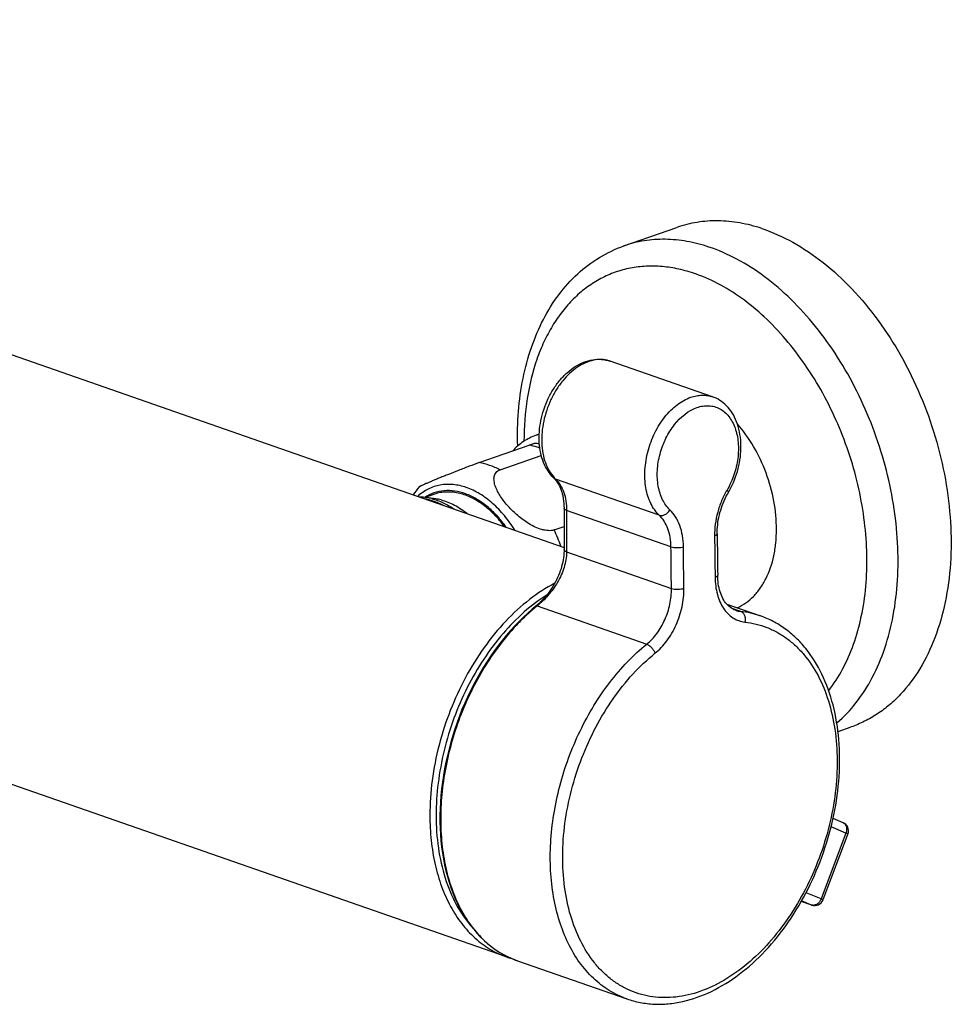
# Model space of a CAD drawing. Header units: millimetres. Extents: x 74 to 583, y 40 to 496.
# Tile 2 of 5: x 229 to 335, y 74 to 186. Entities that reach past the tile are written whole.
import ezdxf

# ---------------------------------------------------------------- set-up
doc = ezdxf.new("R2010")
doc.units = ezdxf.units.MM
doc.header["$LTSCALE"] = 46.255
doc.layers.get('0').update_dxf_attribs({"linetype": 'CONTINUOUS'})

msp = doc.modelspace()

# ---------------------------------------------------------------- linework, layer by layer
at = {"color": 7, "linetype": 'CONTINUOUS'}
for p, q in [((119.07, 185.57), (290.76, 125.72)), ((297.56, 159.92), (303.57, 162.01)), ((307.62, 142.8), (296, 146.85)), ((287.95, 138.56), (287.6, 138.44)), ((281.14, 135.34), (286.8, 137.31)), ((283.51, 134.52), (288.18, 136.15)), ((276.06, 131.75), (275.01, 131.38)), ((276.23, 131.22), (275.16, 131.37)), ((290.76, 130.16), (290.76, 125.47)), ((289.63, 127.7), (290.76, 128.1)), ((309.22, 119.29), (313.04, 117.96)), ((310.21, 118.59), (310.21, 118.59)), ((284.24, 79.28), (197.4, 109.55)), ((321.84, 104.84), (323.32, 105.36)), ((322.41, 94.5), (321.28, 94.97)), ((322.96, 93.22), (320.13, 85.74)), ((318.87, 85.15), (317.67, 85.57)), ((285.47, 78.85), (297.9, 74.52))]:
    msp.add_line(p, q, dxfattribs=at)
at = {"color": 9, "linetype": 'CONTINUOUS'}
for p, q in [((301.57, 129.37), (289.8, 133.47)), ((302.89, 125.79), (291.06, 129.91)), ((291.06, 125.22), (302.94, 121.07)), ((287.71, 119.08), (300.14, 114.75)), ((310.8, 118.46), (309.73, 118.83)), ((322.73, 93.33), (321.05, 94.03)), ((322.73, 93.33), (319.91, 85.85)), ((319.91, 85.85), (318.21, 86.56)), ((318.84, 85.16), (317.71, 85.64)), ((318.87, 85.15), (318.84, 85.16))]:
    msp.add_line(p, q, dxfattribs=at)
at = {"color": 7, "linetype": 'CONTINUOUS'}
for points in [[(309.54, 132.19), (309.69, 132.48), (309.84, 132.78), (309.97, 133.09), (310.1, 133.4), (310.22, 133.71), (310.33, 134.03), (310.42, 134.35), (310.51, 134.67), (310.59, 135), (310.66, 135.32), (310.71, 135.65), (310.76, 135.98), (310.79, 136.31), (310.82, 136.63), (310.83, 136.96), (310.83, 137.28), (310.82, 137.6), (310.8, 137.92), (310.77, 138.23), (310.72, 138.54), (310.67, 138.84), (310.6, 139.14), (310.52, 139.42), (310.43, 139.71), (310.33, 139.98), (310.22, 140.24), (310.1, 140.5), (309.97, 140.74), (309.83, 140.97), (309.69, 141.2), (309.53, 141.41), (309.36, 141.6), (309.19, 141.79), (309.01, 141.96), (308.82, 142.12), (308.63, 142.27), (308.43, 142.4), (308.23, 142.52), (308.02, 142.63), (307.8, 142.73), (307.62, 142.8)], [(308.13, 127.28), (308.13, 127.49), (308.14, 127.75), (308.16, 128.02), (308.19, 128.3), (308.22, 128.57), (308.26, 128.85), (308.32, 129.12), (308.38, 129.4), (308.45, 129.67), (308.53, 129.95), (308.61, 130.22), (308.71, 130.49), (308.81, 130.75), (308.92, 131.01), (309.04, 131.27), (309.16, 131.52), (309.29, 131.77), (309.54, 132.19)], [(290.76, 125.47), (290.76, 125.28), (290.75, 125.04), (290.73, 124.8), (290.7, 124.55), (290.66, 124.31), (290.61, 124.06), (290.56, 123.81), (290.49, 123.56), (290.42, 123.31), (290.34, 123.06), (290.25, 122.81), (290.15, 122.55), (290.04, 122.3), (289.92, 122.05), (289.79, 121.8), (289.66, 121.55), (289.51, 121.3), (289.36, 121.06), (289.2, 120.82), (289.03, 120.59), (288.86, 120.36), (288.68, 120.14), (288.49, 119.93), (288.3, 119.73), (288.11, 119.54), (287.93, 119.36), (287.74, 119.2)], [(310.21, 118.59), (310.04, 118.66), (309.89, 118.74), (309.74, 118.83), (309.6, 118.93), (309.46, 119.04), (309.33, 119.16), (309.21, 119.3), (309.09, 119.44), (308.98, 119.59), (308.88, 119.75), (308.78, 119.92), (308.69, 120.1), (308.61, 120.29), (308.53, 120.49), (308.46, 120.69), (308.4, 120.91), (308.35, 121.13), (308.3, 121.36), (308.26, 121.59), (308.23, 121.83), (308.21, 122.08), (308.19, 122.33), (308.19, 122.56)], [(287.74, 119.2), (287.14, 118.7), (286.65, 118.26), (286.16, 117.81), (285.67, 117.33), (285.19, 116.83), (284.71, 116.31), (284.24, 115.77), (283.78, 115.21), (283.33, 114.63), (282.89, 114.03), (282.46, 113.42), (282.04, 112.79), (281.63, 112.15), (281.24, 111.49), (280.86, 110.82), (280.5, 110.14), (280.15, 109.45), (279.82, 108.75), (279.5, 108.04), (279.19, 107.32), (278.91, 106.6), (278.63, 105.86), (278.38, 105.12), (278.14, 104.38), (277.92, 103.63), (277.72, 102.88), (277.53, 102.12), (277.37, 101.36), (277.22, 100.6), (277.08, 99.85), (276.97, 99.09), (276.88, 98.33), (276.8, 97.58), (276.75, 96.83), (276.71, 96.08), (276.69, 95.34), (276.69, 94.61), (276.71, 93.88), (276.75, 93.16), (276.8, 92.45), (276.88, 91.75), (276.97, 91.05), (277.09, 90.37), (277.22, 89.7), (277.37, 89.05), (277.54, 88.4), (277.72, 87.77), (277.93, 87.16), (278.15, 86.56), (278.39, 85.98), (278.64, 85.41), (278.92, 84.86), (279.21, 84.33), (279.51, 83.82), (279.83, 83.33), (280.17, 82.86), (280.52, 82.41), (280.88, 81.98), (281.26, 81.57), (281.66, 81.18), (282.06, 80.82), (282.48, 80.48), (282.91, 80.16), (283.35, 79.87), (283.81, 79.6), (284.27, 79.36), (284.74, 79.14), (285.23, 78.94), (285.47, 78.85)]]:
    msp.add_lwpolyline(points, dxfattribs=at)
at = {"color": 9, "linetype": 'CONTINUOUS'}
for centre, radius, start, end in [((294.92, 143.73), 3.3, 70.7843, 73.3435), ((289.48, 133.04), 5.72, 105.6097, 109.2152), ((292.6, 136.36), 4.03, 222.4881, 222.7949), ((292.53, 136.3), 3.93, 222.7832, 226.0299), ((273.98, 125.21), 6.1, 76.1805, 80.6659), ((272.06, 119.26), 19.5, 19.7459, 25.6615), ((300.23, 103.53), 19.96, 128.8321, 129.1072), ((311.09, 121.11), 2.67, 250.857, 263.7284), ((309.67, 108.25), 10.27, 70.844, 83.696), ((322.2, 93.98), 0.561, 64.5006, 67.3735), ((319.03, 85.69), 0.565, 250.793, 256.2286), ((288.89, 88.59), 10.33, 241.3897, 241.7865), ((288.86, 88.54), 10.26, 241.7847, 244.1802), ((288.83, 88.48), 10.2, 244.1821, 245.1671), ((288.82, 88.45), 10.16, 245.1667, 247.0438), ((288.8, 88.42), 10.13, 247.0443, 248.2882), ((288.8, 88.4), 10.11, 248.2881, 250.7827)]:
    msp.add_arc(centre, radius, start, end, dxfattribs=at)
at = {"color": 7, "linetype": 'CONTINUOUS'}
for centre, radius, start, end in [((286.53, 128.36), 9.21, 81.0257, 84.0429), ((281.62, 126.23), 9.66, 138.9286, 145.5908), ((274.31, 125.31), 6.12, 76.1966, 81.9771), ((275.42, 125.45), 5.83, 76.1966, 81.9771), ((322.03, 93.58), 1, 339.2859, 67.3776), ((319.2, 86.1), 1, 250.7825, 339.2856), ((287.66, 89.1), 10.4, 250.7843, 254.2101)]:
    msp.add_arc(centre, radius, start, end, dxfattribs=at)
for points, knots in [([(313.19, 161.89), (312.38, 162.16), (310.74, 162.58), (308.27, 162.83), (305.86, 162.66), (304.31, 162.27), (303.57, 162.01)], [0, 0, 0, 0, 0.263174, 0.515446, 0.759808, 1, 1, 1, 1]), ([(313.19, 161.89), (314.41, 161.48), (316.86, 160.38), (320.29, 158.05), (323.53, 155.05), (326.49, 151.48), (329.09, 147.42), (331.26, 142.98), (332.95, 138.29), (334.1, 133.47), (334.68, 128.66), (334.69, 123.98), (334.11, 119.57), (332.96, 115.53), (331.27, 111.98), (329.41, 109.48), (327.7, 107.84), (326.33, 106.81), (324.87, 105.97), (323.84, 105.54), (323.32, 105.36)], [0, 0, 0, 0, 0.055654, 0.11533, 0.178932, 0.245986, 0.31573, 0.387204, 0.459333, 0.530996, 0.601104, 0.668674, 0.732904, 0.793263, 0.849585, 0.902162, 0.927319, 0.951889, 0.976049, 1, 1, 1, 1]), ([(285.51, 137.23), (285.47, 138.54), (285.52, 141.11), (286.03, 144.86), (286.97, 148.37), (288.32, 151.57), (290.08, 154.41), (292.22, 156.81), (294.73, 158.7), (296.6, 159.58), (297.56, 159.92)], [0, 0, 0, 0, 0.142983, 0.280699, 0.412618, 0.538686, 0.659351, 0.775549, 0.888586, 1, 1, 1, 1]), ([(289.6, 133.59), (289.36, 133.83), (288.91, 134.38), (288.41, 135.34), (288.08, 136.43), (287.87, 138.03), (288.04, 140.14), (288.71, 142.17), (289.53, 143.67), (290.26, 144.68), (291.09, 145.55), (292, 146.25), (292.98, 146.75), (294, 147.04), (295.02, 147.09), (295.69, 146.95), (296, 146.85)], [0, 0, 0, 0, 0.055834, 0.113957, 0.174906, 0.238824, 0.373832, 0.513434, 0.582536, 0.649797, 0.714504, 0.776277, 0.835142, 0.891536, 0.946201, 1, 1, 1, 1]), ([(310.4, 118.88), (310.74, 119.03), (311.4, 119.4), (312.28, 120.16), (313.05, 121.09), (313.94, 122.58), (314.52, 124.34), (314.81, 126.23), (314.91, 128.31), (314.65, 131.01), (313.77, 134.19), (312.37, 137.17), (311.11, 138.95), (310.42, 139.75)], [0, 0, 0, 0, 0.047534, 0.096427, 0.147452, 0.20116, 0.317399, 0.38013, 0.445532, 0.582441, 0.7239, 0.864768, 1, 1, 1, 1]), ([(287.6, 138.44), (287.1, 138.27), (286.11, 137.77), (285.29, 137.06), (284.91, 136.65)], [0, 0, 0, 0, 0.494412, 1, 1, 1, 1]), ([(287.49, 137.52), (287.48, 137.52), (287.46, 137.51), (287.42, 137.51), (287.36, 137.49), (287.29, 137.47), (287.19, 137.44), (287.03, 137.39), (286.9, 137.34), (286.8, 137.31)], [0, 0, 0, 0, 0.031857, 0.087447, 0.168929, 0.277974, 0.41571, 0.582508, 1, 1, 1, 1]), ([(281.14, 135.34), (280.76, 135.21), (279.98, 134.91), (278.82, 134.47), (277.87, 134.09), (277.17, 133.81), (276.69, 133.62), (276.24, 133.43), (275.83, 133.26), (275.46, 133.1), (275.12, 132.96), (274.87, 132.85), (274.7, 132.77), (274.59, 132.72), (274.5, 132.67), (274.42, 132.63), (274.37, 132.6), (274.34, 132.59), (274.34, 132.58)], [0, 0, 0, 0, 0.163925, 0.342308, 0.506263, 0.581187, 0.651388, 0.71687, 0.777521, 0.833041, 0.88288, 0.926149, 0.944924, 0.961512, 0.97565, 0.987024, 0.99527, 1, 1, 1, 1]), ([(289.63, 127.7), (289.43, 127.63), (289.08, 127.6), (288.61, 127.66), (288.11, 127.77), (287.49, 128.01), (286.79, 128.39), (286.14, 128.83), (285.33, 129.47), (284.61, 130.17), (283.98, 130.91), (283.57, 131.48), (283.23, 132.05), (282.97, 132.63), (282.84, 133.11), (282.81, 133.49), (282.83, 133.76), (282.91, 134), (283.05, 134.23), (283.25, 134.41), (283.42, 134.49), (283.51, 134.52)], [0, 0, 0, 0, 0.059621, 0.093027, 0.127927, 0.199961, 0.272761, 0.344908, 0.415805, 0.552794, 0.618594, 0.682213, 0.7432, 0.800908, 0.854528, 0.879661, 0.9037, 0.92694, 0.950038, 0.974026, 1, 1, 1, 1]), ([(289.6, 133.59), (289.99, 133.21), (290.35, 132.57), (290.59, 131.73), (290.73, 131.05), (290.76, 130.52), (290.76, 130.16)], [0, 0, 0, 0, 0.437863, 0.568065, 0.705652, 1, 1, 1, 1]), ([(278.93, 131.85), (278.45, 131.96), (277.71, 132.05), (276.74, 131.95), (276.28, 131.83), (276.06, 131.75)], [0, 0, 0, 0, 0.511257, 0.7572, 1, 1, 1, 1]), ([(284.01, 128.08), (283.66, 128.56), (282.92, 129.44), (281.67, 130.55), (280.34, 131.38), (279.4, 131.73), (278.93, 131.85)], [0, 0, 0, 0, 0.275336, 0.534812, 0.776341, 1, 1, 1, 1]), ([(275.16, 131.37), (275.1, 131.38), (274.85, 131.41), (274.6, 131.42), (274.42, 131.42)], [0, 0, 0, 0, 0.252961, 1, 1, 1, 1]), ([(275.77, 131.25), (276.21, 131.14), (277.1, 130.82), (277.91, 130.34), (278.31, 130.07)], [0, 0, 0, 0, 0.482641, 1, 1, 1, 1]), ([(276.81, 131.11), (277.34, 130.98), (278.41, 130.56), (279.36, 129.91), (279.82, 129.54)], [0, 0, 0, 0, 0.478403, 1, 1, 1, 1]), ([(297.9, 74.52), (298.39, 74.35), (299.41, 74.07), (300.99, 73.89), (302.61, 73.93), (304.82, 74.28), (307.61, 75.29), (310.77, 77.27), (313.71, 79.95), (316.33, 83.23), (318.54, 86.98), (320.27, 91.08), (321.46, 95.36), (322.06, 99.68), (322.04, 103.87), (321.41, 107.8), (320.16, 111.31), (318.61, 113.84), (317.09, 115.49), (315.85, 116.53), (314.5, 117.36), (313.53, 117.78), (313.04, 117.96)], [0, 0, 0, 0, 0.025619, 0.051474, 0.077789, 0.104766, 0.161247, 0.221881, 0.286805, 0.355515, 0.427019, 0.5, 0.572981, 0.644485, 0.713195, 0.778119, 0.838753, 0.895234, 0.922211, 0.948526, 0.974381, 1, 1, 1, 1])]:
    msp.add_open_spline(points, degree=3, knots=knots, dxfattribs=at)
at = {"color": 9, "linetype": 'CONTINUOUS'}
for points, knots in [([(307.18, 159.79), (306.37, 160.07), (304.73, 160.49), (302.26, 160.73), (299.85, 160.56), (298.3, 160.18), (297.56, 159.92)], [0, 0, 0, 0, 0.263174, 0.515446, 0.759808, 1, 1, 1, 1]), ([(321.7, 105.81), (322.51, 106.5), (324.02, 108.11), (325.85, 110.99), (327.25, 114.33), (328.19, 118.05), (328.67, 122.08), (328.67, 126.31), (328.19, 130.66), (327.25, 135.03), (325.86, 139.33), (324.05, 143.45), (321.88, 147.3), (319.37, 150.8), (316.6, 153.87), (313.62, 156.45), (310.49, 158.46), (308.28, 159.43), (307.18, 159.79)], [0, 0, 0, 0, 0.049723, 0.102405, 0.158538, 0.218243, 0.281325, 0.347336, 0.415635, 0.485444, 0.555901, 0.626112, 0.695192, 0.762322, 0.826791, 0.888057, 0.945802, 1, 1, 1, 1]), ([(305.44, 156.83), (304.82, 157.03), (303.58, 157.37), (301.7, 157.63), (299.86, 157.64), (298.07, 157.39), (296.35, 156.89), (294.72, 156.14), (293.2, 155.15), (291.8, 153.93), (290.53, 152.49), (289.41, 150.85), (288.44, 149.03), (287.35, 146.31), (286.45, 142.54), (286.22, 139.39), (286.22, 137.77)], [0, 0, 0, 0, 0.060768, 0.119383, 0.176278, 0.231993, 0.287149, 0.342405, 0.398415, 0.455778, 0.515005, 0.576491, 0.640511, 0.707218, 0.848608, 1, 1, 1, 1]), ([(320.78, 109.48), (321.37, 110.25), (322.45, 111.93), (323.69, 114.77), (324.56, 117.92), (325.06, 121.33), (325.17, 124.93), (324.9, 128.64), (324.25, 132.4), (323.23, 136.13), (321.86, 139.76), (320.18, 143.21), (318.2, 146.42), (315.98, 149.33), (313.55, 151.88), (310.97, 154.02), (308.27, 155.7), (306.38, 156.51), (305.44, 156.83)], [0, 0, 0, 0, 0.051898, 0.106972, 0.165351, 0.226905, 0.291286, 0.357979, 0.426344, 0.495661, 0.56516, 0.634066, 0.701631, 0.767172, 0.83011, 0.890014, 0.946643, 1, 1, 1, 1]), ([(295.86, 146.89), (295.58, 146.97), (294.99, 147.07), (294.08, 146.98), (293.15, 146.68), (292.25, 146.17), (291.38, 145.47), (290.58, 144.61), (289.86, 143.61), (289.05, 142.11), (288.5, 140.47), (288.24, 138.8), (288.21, 137.57), (288.33, 136.41), (288.61, 135.35), (289.03, 134.41), (289.42, 133.88), (289.63, 133.64)], [0, 0, 0, 0, 0.04848, 0.098983, 0.152812, 0.210688, 0.272764, 0.338714, 0.407839, 0.479179, 0.62368, 0.69468, 0.763266, 0.828519, 0.889806, 0.94688, 1, 1, 1, 1]), ([(305.14, 142.75), (305.35, 142.82), (305.77, 142.93), (306.4, 143), (307.03, 142.96), (307.43, 142.86), (307.62, 142.8)], [0, 0, 0, 0, 0.262811, 0.514874, 0.759315, 1, 1, 1, 1]), ([(301.57, 129.37), (301.38, 129.55), (301.02, 129.97), (300.58, 130.71), (300.25, 131.55), (299.95, 132.82), (299.87, 134.56), (300.23, 136.69), (300.99, 138.73), (301.94, 140.26), (302.85, 141.28), (303.78, 142.1), (304.59, 142.56), (305.14, 142.75)], [0, 0, 0, 0, 0.050779, 0.104583, 0.161751, 0.222298, 0.352074, 0.489835, 0.629388, 0.764162, 0.828056, 0.888856, 1, 1, 1, 1]), ([(302.77, 129.98), (302.61, 130.14), (302.29, 130.5), (301.92, 131.14), (301.63, 131.87), (301.36, 132.97), (301.29, 134.49), (301.59, 136.33), (302.15, 137.82), (302.76, 138.92), (303.72, 140.29), (304.84, 141.24), (305.84, 141.59)], [0, 0, 0, 0, 0.050971, 0.10497, 0.162332, 0.223069, 0.353207, 0.491287, 0.631109, 0.69969, 0.766299, 1, 1, 1, 1]), ([(305.84, 141.59), (306.06, 141.66), (306.51, 141.78), (307.18, 141.81), (307.83, 141.71), (308.44, 141.46), (308.99, 141.08), (309.47, 140.58), (309.87, 139.97), (310.3, 139), (310.58, 137.59), (310.53, 135.78), (310.09, 133.94), (309.57, 132.78), (309.25, 132.23)], [0, 0, 0, 0, 0.054572, 0.106592, 0.157112, 0.20741, 0.258798, 0.312419, 0.369105, 0.429315, 0.56016, 0.702824, 0.851746, 1, 1, 1, 1]), ([(288.02, 136.99), (287.92, 137.02), (287.52, 137.15), (287.11, 137.26), (286.8, 137.31)], [0, 0, 0, 0, 0.255051, 1, 1, 1, 1]), ([(283.51, 134.52), (283.13, 134.72), (282.36, 135.05), (281.54, 135.27), (281.14, 135.34)], [0, 0, 0, 0, 0.5132, 1, 1, 1, 1]), ([(285.2, 127.66), (284.84, 128.24), (284.07, 129.33), (282.72, 130.73), (281.26, 131.82), (279.74, 132.56), (278.21, 132.91), (276.71, 132.86), (275.32, 132.4), (274.52, 131.84), (274.17, 131.51)], [0, 0, 0, 0, 0.153154, 0.298418, 0.434031, 0.559383, 0.675362, 0.784582, 0.891189, 1, 1, 1, 1]), ([(289.8, 133.47), (289.78, 133.47), (289.71, 133.5), (289.65, 133.55), (289.6, 133.59)], [0, 0, 0, 0, 0.255643, 1, 1, 1, 1]), ([(289.8, 133.47), (290.01, 133.27), (290.38, 132.8), (290.77, 131.95), (291.01, 130.97), (291.06, 130.27), (291.06, 129.91)], [0, 0, 0, 0, 0.221194, 0.461054, 0.721169, 1, 1, 1, 1]), ([(284.21, 128.01), (283.89, 128.46), (283.22, 129.29), (282.09, 130.37), (281.07, 131.1), (280.23, 131.54), (279.42, 131.89), (278.39, 132.16), (277.16, 132.2), (275.99, 131.96), (275.28, 131.6), (274.96, 131.39)], [0, 0, 0, 0, 0.151097, 0.294703, 0.429678, 0.493849, 0.555817, 0.67353, 0.784757, 0.892388, 1, 1, 1, 1]), ([(309.25, 132.23), (309.02, 131.84), (308.61, 131.02), (308.16, 129.72), (307.89, 128.38), (307.84, 127.48), (307.84, 127.03)], [0, 0, 0, 0, 0.250315, 0.50404, 0.755698, 1, 1, 1, 1]), ([(309.4, 131.95), (309.42, 131.99), (309.39, 132.07), (309.32, 132.15), (309.27, 132.2), (309.25, 132.23)], [0, 0, 0, 0, 0.341536, 0.630214, 1, 1, 1, 1]), ([(275.44, 131.14), (275.58, 131.1), (276.16, 130.94), (276.72, 130.69), (277.13, 130.48)], [0, 0, 0, 0, 0.241866, 1, 1, 1, 1]), ([(291.06, 129.91), (291.02, 129.93), (290.94, 129.96), (290.84, 130.02), (290.78, 130.08), (290.76, 130.13), (290.76, 130.16)], [0, 0, 0, 0, 0.33546, 0.609349, 0.82456, 1, 1, 1, 1]), ([(291.06, 129.91), (291.06, 129.52), (291.06, 128.74), (291.06, 127.56), (291.06, 126.39), (291.06, 125.61), (291.06, 125.22)], [0, 0, 0, 0, 0.250011, 0.49997, 0.75005, 1, 1, 1, 1]), ([(301.57, 129.37), (301.67, 129.33), (301.9, 129.32), (302.23, 129.43), (302.54, 129.66), (302.71, 129.86), (302.77, 129.98)], [0, 0, 0, 0, 0.214682, 0.460248, 0.72827, 1, 1, 1, 1]), ([(304.31, 125.8), (304.3, 126.22), (304.23, 127.04), (303.94, 128.19), (303.46, 129.19), (303.02, 129.74), (302.77, 129.98)], [0, 0, 0, 0, 0.277764, 0.537586, 0.777867, 1, 1, 1, 1]), ([(302.89, 125.79), (302.89, 126.15), (302.83, 126.85), (302.57, 127.83), (302.16, 128.69), (301.78, 129.17), (301.57, 129.37)], [0, 0, 0, 0, 0.277596, 0.537367, 0.777714, 1, 1, 1, 1]), ([(308.13, 127.28), (308.13, 127.25), (308.12, 127.2), (308.06, 127.14), (307.96, 127.08), (307.88, 127.05), (307.84, 127.03)], [0, 0, 0, 0, 0.172376, 0.386507, 0.661546, 1, 1, 1, 1]), ([(291.06, 125.22), (291.06, 124.62), (290.89, 123.72), (290.46, 122.59), (289.89, 121.49), (289.17, 120.5), (288.45, 119.74), (288.03, 119.35), (287.82, 119.17), (287.71, 119.08)], [0, 0, 0, 0, 0.247629, 0.375669, 0.505084, 0.761366, 0.884253, 0.943205, 1, 1, 1, 1]), ([(291.06, 125.22), (291.02, 125.23), (290.94, 125.26), (290.84, 125.32), (290.78, 125.39), (290.76, 125.44), (290.76, 125.47)], [0, 0, 0, 0, 0.335459, 0.609466, 0.824759, 1, 1, 1, 1]), ([(302.89, 125.79), (303, 125.75), (303.23, 125.71), (303.6, 125.69), (303.96, 125.71), (304.2, 125.76), (304.31, 125.8)], [0, 0, 0, 0, 0.231608, 0.499143, 0.767131, 1, 1, 1, 1]), ([(308.19, 122.56), (308.19, 122.54), (308.17, 122.49), (308.11, 122.42), (308.01, 122.36), (307.94, 122.33), (307.9, 122.32)], [0, 0, 0, 0, 0.172873, 0.387176, 0.662027, 1, 1, 1, 1]), ([(307.9, 122.32), (307.9, 121.67), (308.02, 120.72), (308.42, 119.56), (308.82, 118.82), (309.32, 118.2), (309.9, 117.72), (310.56, 117.39), (311.04, 117.29), (311.27, 117.26)], [0, 0, 0, 0, 0.291962, 0.426283, 0.552226, 0.670502, 0.782769, 0.891563, 1, 1, 1, 1]), ([(289.71, 121.65), (288.7, 121.12), (286.73, 119.83), (284.04, 117.37), (281.61, 114.38), (279.5, 110.98), (277.79, 107.26), (276.52, 103.33), (275.73, 99.34), (275.55, 96.65), (275.55, 95.33)], [0, 0, 0, 0, 0.10886, 0.225549, 0.349073, 0.477779, 0.609572, 0.742115, 0.873014, 1, 1, 1, 1]), ([(300.14, 114.75), (300.57, 115.1), (301.37, 115.96), (302.26, 117.51), (302.82, 119.25), (302.95, 120.47), (302.94, 121.07)], [0, 0, 0, 0, 0.235037, 0.48822, 0.747658, 1, 1, 1, 1]), ([(301.08, 113.71), (301.58, 114.12), (302.51, 115.12), (303.55, 116.93), (304.21, 118.96), (304.37, 120.39), (304.36, 121.09)], [0, 0, 0, 0, 0.235067, 0.488288, 0.747727, 1, 1, 1, 1]), ([(302.94, 121.07), (303.05, 121.04), (303.29, 120.99), (303.65, 120.97), (304.02, 121), (304.25, 121.05), (304.36, 121.09)], [0, 0, 0, 0, 0.231719, 0.499257, 0.767188, 1, 1, 1, 1]), ([(288.84, 120.35), (287.93, 119.77), (286.15, 118.42), (283.75, 115.96), (281.58, 113.07), (279.72, 109.84), (278.21, 106.36), (277.1, 102.72), (276.42, 99.03), (276.25, 96.55), (276.25, 95.33)], [0, 0, 0, 0, 0.111252, 0.229559, 0.353805, 0.482387, 0.613383, 0.744705, 0.87424, 1, 1, 1, 1]), ([(287.64, 119.02), (287.28, 118.73), (286.57, 118.12), (285.21, 116.78), (283.6, 114.91), (281.86, 112.43), (280.34, 109.72), (279.06, 106.84), (278.04, 103.84), (277.3, 100.78), (276.86, 97.72), (276.72, 94.71), (276.9, 91.8), (277.37, 89.07), (278.15, 86.54), (279.21, 84.28), (280.53, 82.32), (282.11, 80.7), (283.32, 79.87), (283.94, 79.53)], [0, 0, 0, 0, 0.030744, 0.062248, 0.127303, 0.194703, 0.263843, 0.334033, 0.404536, 0.474601, 0.543497, 0.610545, 0.675157, 0.736871, 0.795395, 0.850649, 0.90281, 0.952342, 1, 1, 1, 1]), ([(287.71, 119.08), (287.69, 119.09), (287.65, 119.1), (287.61, 119.08), (287.59, 119.07)], [0, 0, 0, 0, 0.555288, 1, 1, 1, 1]), ([(310.8, 118.46), (310.84, 118.45), (310.93, 118.4), (311.1, 118.26), (311.25, 118.01), (311.32, 117.64), (311.3, 117.39), (311.27, 117.26)], [0, 0, 0, 0, 0.105776, 0.216723, 0.457787, 0.723442, 1, 1, 1, 1]), ([(311.27, 117.26), (311.7, 117.21), (312.55, 117.06), (313.77, 116.67), (314.94, 116.12), (316.04, 115.42), (317.07, 114.56), (318.34, 113.21), (319.69, 111.16), (320.85, 108.28), (321.57, 105.04), (321.82, 101.54), (321.59, 97.87), (320.9, 94.14), (319.77, 90.47), (318.22, 86.97), (316.32, 83.74), (314.1, 80.87), (311.64, 78.46), (309.01, 76.58), (307.12, 75.69), (306.18, 75.36)], [0, 0, 0, 0, 0.024385, 0.048601, 0.072885, 0.097469, 0.122568, 0.14837, 0.202572, 0.260911, 0.323532, 0.39008, 0.459818, 0.531739, 0.604668, 0.677356, 0.748571, 0.817192, 0.882302, 0.943297, 1, 1, 1, 1]), ([(297.9, 74.52), (297.2, 74.76), (295.83, 75.42), (294.01, 76.83), (292.44, 78.66), (291.16, 80.85), (290.17, 83.36), (289.51, 86.13), (289.18, 89.12), (289.2, 92.24), (289.55, 95.45), (290.23, 98.68), (291.23, 101.85), (292.53, 104.91), (294.09, 107.78), (295.89, 110.42), (297.9, 112.76), (299.38, 114.13), (300.14, 114.75)], [0, 0, 0, 0, 0.04745, 0.09613, 0.147086, 0.201055, 0.258429, 0.319273, 0.383375, 0.450299, 0.519439, 0.590067, 0.661378, 0.732535, 0.802705, 0.871109, 0.937057, 1, 1, 1, 1]), ([(300.14, 114.75), (300.24, 114.71), (300.45, 114.59), (300.72, 114.35), (300.94, 114.05), (301.04, 113.82), (301.08, 113.71)], [0, 0, 0, 0, 0.225472, 0.48566, 0.753577, 1, 1, 1, 1]), ([(306.18, 75.36), (305.3, 75.05), (303.95, 74.73), (302.14, 74.63), (300.83, 74.72), (299.56, 74.98), (298.34, 75.4), (297.19, 75.98), (296.1, 76.72), (295.09, 77.6), (293.85, 78.99), (292.53, 81.09), (291.41, 84), (290.74, 87.27), (290.53, 90.8), (290.8, 94.48), (291.54, 98.21), (292.71, 101.86), (294.3, 105.35), (296.24, 108.55), (298.48, 111.37), (300.19, 112.99), (301.08, 113.71)], [0, 0, 0, 0, 0.053506, 0.079102, 0.104128, 0.128797, 0.153342, 0.178003, 0.203012, 0.228584, 0.254901, 0.31024, 0.369812, 0.433712, 0.501535, 0.572502, 0.64557, 0.719538, 0.793137, 0.865125, 0.93438, 1, 1, 1, 1]), ([(275.55, 95.33), (275.55, 94.38), (275.64, 92.5), (276.08, 89.79), (276.81, 87.28), (277.81, 85.02), (279.08, 83.04), (280.59, 81.4), (282.31, 80.11), (283.59, 79.51), (284.24, 79.28)], [0, 0, 0, 0, 0.147767, 0.289121, 0.423374, 0.550291, 0.670178, 0.783959, 0.893197, 1, 1, 1, 1]), ([(276.25, 95.33), (276.25, 94.09), (276.41, 91.69), (277.17, 88.27), (278.41, 85.25), (279.59, 83.51), (280.25, 82.75)], [0, 0, 0, 0, 0.276107, 0.535473, 0.776529, 1, 1, 1, 1]), ([(322.44, 94.49), (322.48, 94.47), (322.56, 94.42), (322.7, 94.27), (322.81, 94.02), (322.83, 93.68), (322.78, 93.44), (322.73, 93.33)], [0, 0, 0, 0, 0.107502, 0.21828, 0.455789, 0.719106, 1, 1, 1, 1]), ([(322.96, 93.22), (322.96, 93.22), (322.96, 93.23), (322.95, 93.23), (322.93, 93.24), (322.9, 93.26), (322.87, 93.27), (322.81, 93.3), (322.77, 93.32), (322.73, 93.33)], [0, 0, 0, 0, 0.01935, 0.068972, 0.150035, 0.262136, 0.404423, 0.575785, 1, 1, 1, 1]), ([(319.91, 85.85), (319.86, 85.73), (319.74, 85.52), (319.5, 85.27), (319.24, 85.15), (319.04, 85.12), (318.94, 85.13), (318.9, 85.15)], [0, 0, 0, 0, 0.278413, 0.542572, 0.782028, 0.893123, 1, 1, 1, 1]), ([(320.13, 85.74), (320.13, 85.74), (320.13, 85.75), (320.12, 85.75), (320.1, 85.76), (320.07, 85.78), (320.04, 85.79), (319.98, 85.82), (319.94, 85.84), (319.91, 85.85)], [0, 0, 0, 0, 0.01935, 0.068972, 0.150035, 0.262136, 0.404423, 0.575785, 1, 1, 1, 1])]:
    msp.add_open_spline(points, degree=3, knots=knots, dxfattribs=at)
for points in [[(307.84, 127.03), (307.86, 125.46), (307.88, 123.89), (307.9, 122.32)], [(302.94, 121.07), (302.93, 122.64), (302.91, 124.21), (302.89, 125.79)], [(304.36, 121.09), (304.34, 122.66), (304.32, 124.23), (304.31, 125.8)]]:
    msp.add_open_spline(points, degree=3, dxfattribs=at)
at = {"color": 7, "linetype": 'CONTINUOUS'}
msp.add_open_spline([(308.13, 127.28), (308.15, 125.71), (308.17, 124.13), (308.19, 122.56)], degree=3, dxfattribs=at)

doc.saveas('drawing.dxf')
